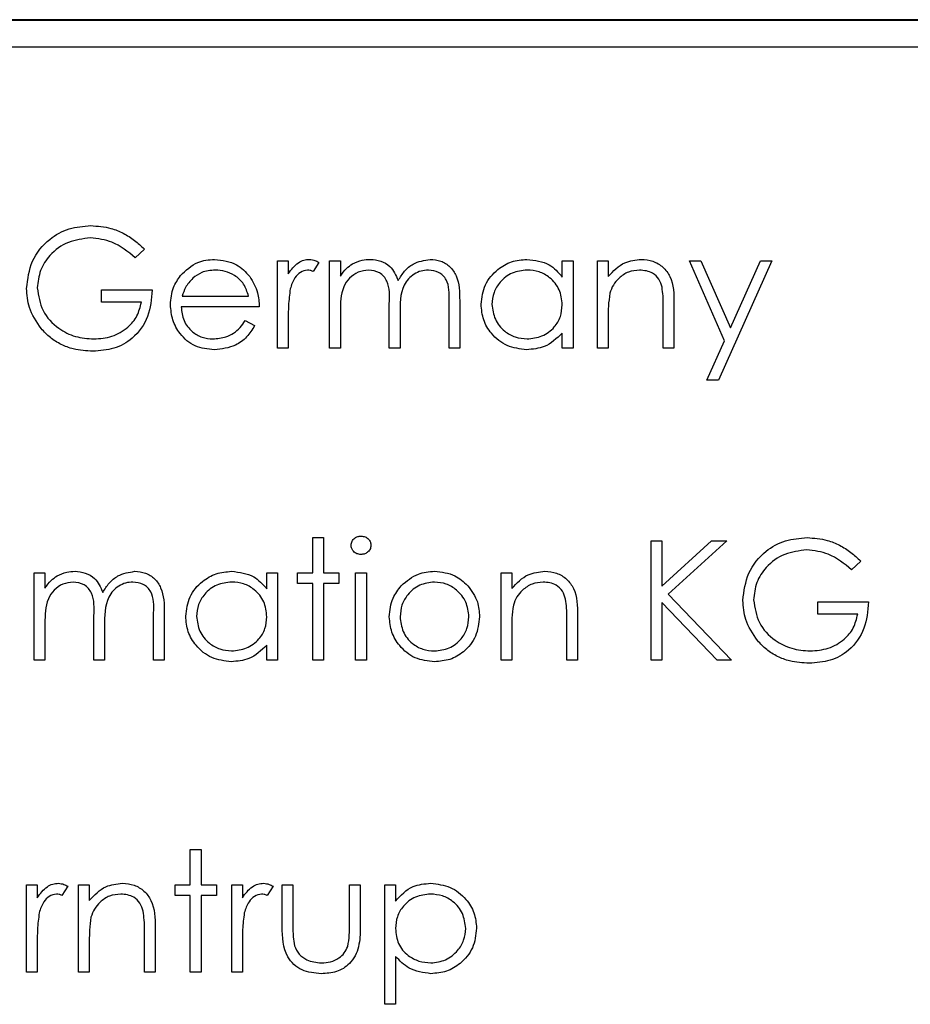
# Model space of a CAD drawing. Header units: millimetres. Extents: x 5 to 418, y 2 to 292.
# Tile 40 of 93: x 109.86 to 111.18, y 206.54 to 207.99. Entities that reach past the tile are written whole.
import ezdxf

# ---------------------------------------------------------------- set-up
doc = ezdxf.new("R2010")
doc.units = ezdxf.units.MM

msp = doc.modelspace()

# ---------------------------------------------------------------- linework, layer by layer
at = {"color": 7, "linetype": 'Continuous', "lineweight": 25}
for p, q in [((117.0109, 207.9933), (108.5943, 207.9933)), ((117.0109, 207.9921), (108.5943, 207.9921)), ((116.9704, 207.9528), (108.6371, 207.9528)), ((110.0478, 207.6546), (110.0342, 207.6417)), ((110.2445, 207.6372), (110.2604, 207.6372)), ((110.2445, 207.5083), (110.2445, 207.6372)), ((110.2604, 207.6372), (110.2604, 207.6182)), ((110.3056, 207.635), (110.2969, 207.6213)), ((110.3214, 207.6372), (110.3373, 207.6372)), ((110.3214, 207.5083), (110.3214, 207.6372)), ((110.3373, 207.6372), (110.3373, 207.6148)), ((110.6652, 207.6133), (110.6652, 207.6372)), ((110.6652, 207.6372), (110.681, 207.6372)), ((110.681, 207.6372), (110.681, 207.5083)), ((110.7172, 207.6372), (110.733, 207.6372)), ((110.7172, 207.5083), (110.7172, 207.6372)), ((110.733, 207.6372), (110.733, 207.6139)), ((110.8529, 207.6372), (110.8699, 207.6372)), ((110.905, 207.5193), (110.8529, 207.6372)), ((110.8699, 207.6372), (110.9136, 207.5385)), ((110.975, 207.6372), (110.8958, 207.4608)), ((110.9136, 207.5385), (110.9579, 207.6372)), ((110.9579, 207.6372), (110.975, 207.6372)), ((109.9845, 207.5942), (110.0591, 207.5942)), ((109.9845, 207.5761), (109.9845, 207.5942)), ((110.1037, 207.5852), (110.2016, 207.5852)), ((110.0433, 207.5761), (109.9845, 207.5761)), ((110.2174, 207.5693), (110.1021, 207.5693)), ((110.4096, 207.5083), (110.4096, 207.5738)), ((110.4978, 207.5083), (110.4978, 207.5782)), ((110.5136, 207.5781), (110.5136, 207.5083)), ((110.8302, 207.5741), (110.8302, 207.5083)), ((110.3373, 207.5625), (110.3373, 207.5083)), ((110.4255, 207.5584), (110.4255, 207.5083)), ((110.733, 207.5549), (110.733, 207.5083)), ((110.8144, 207.5083), (110.8144, 207.5689)), ((110.1966, 207.549), (110.2106, 207.5416)), ((110.2604, 207.5516), (110.2604, 207.5083)), ((110.6652, 207.5083), (110.6652, 207.5306)), ((110.8787, 207.4608), (110.905, 207.5193)), ((110.2604, 207.5083), (110.2445, 207.5083)), ((110.3373, 207.5083), (110.3214, 207.5083)), ((110.4255, 207.5083), (110.4096, 207.5083)), ((110.5136, 207.5083), (110.4978, 207.5083)), ((110.681, 207.5083), (110.6652, 207.5083)), ((110.733, 207.5083), (110.7172, 207.5083)), ((110.8302, 207.5083), (110.8144, 207.5083)), ((110.8958, 207.4608), (110.8787, 207.4608)), ((110.2966, 207.2285), (110.3124, 207.2285)), ((110.2966, 207.1765), (110.2966, 207.2285)), ((110.3124, 207.2285), (110.3124, 207.1765)), ((110.7963, 207.224), (110.8122, 207.224)), ((110.7963, 207.0476), (110.7963, 207.224)), ((110.8122, 207.1569), (110.8857, 207.224)), ((110.8122, 207.224), (110.8122, 207.1569)), ((110.9083, 207.224), (110.8216, 207.1449)), ((110.8857, 207.224), (110.9083, 207.224)), ((111.1061, 207.1939), (111.0926, 207.1811)), ((109.885, 207.1765), (109.9008, 207.1765)), ((109.885, 207.0476), (109.885, 207.1765)), ((109.9008, 207.1765), (109.9008, 207.1541)), ((110.2287, 207.1527), (110.2287, 207.1765)), ((110.2287, 207.1765), (110.2445, 207.1765)), ((110.2445, 207.1765), (110.2445, 207.0476)), ((110.2739, 207.1765), (110.2966, 207.1765)), ((110.2739, 207.1607), (110.2739, 207.1765)), ((110.3124, 207.1765), (110.335, 207.1765)), ((110.335, 207.1765), (110.335, 207.1607)), ((110.3599, 207.1765), (110.3757, 207.1765)), ((110.3599, 207.0476), (110.3599, 207.1765)), ((110.3757, 207.1765), (110.3757, 207.0476)), ((110.5747, 207.1765), (110.5905, 207.1765)), ((110.5747, 207.0476), (110.5747, 207.1765)), ((110.5905, 207.1765), (110.5905, 207.1533)), ((110.2966, 207.1607), (110.2739, 207.1607)), ((110.2966, 207.0476), (110.2966, 207.1607)), ((110.3124, 207.1607), (110.3124, 207.0476)), ((110.335, 207.1607), (110.3124, 207.1607)), ((110.8216, 207.1449), (110.915, 207.0476)), ((111.0428, 207.1336), (111.1174, 207.1336)), ((111.0428, 207.1155), (111.0428, 207.1336)), ((110.8122, 207.1328), (110.8122, 207.0476)), ((110.8939, 207.0476), (110.8122, 207.1328)), ((109.9732, 207.0476), (109.9732, 207.1132)), ((110.0614, 207.0476), (110.0614, 207.1175)), ((110.0772, 207.1175), (110.0772, 207.0476)), ((110.6719, 207.0476), (110.6719, 207.1083)), ((110.6878, 207.1135), (110.6878, 207.0476)), ((111.1016, 207.1155), (111.0428, 207.1155)), ((109.9008, 207.1019), (109.9008, 207.0476)), ((109.989, 207.0978), (109.989, 207.0476)), ((110.5905, 207.0942), (110.5905, 207.0476)), ((110.2287, 207.0476), (110.2287, 207.0699)), ((109.9008, 207.0476), (109.885, 207.0476)), ((109.989, 207.0476), (109.9732, 207.0476)), ((110.0772, 207.0476), (110.0614, 207.0476)), ((110.2445, 207.0476), (110.2287, 207.0476)), ((110.3124, 207.0476), (110.2966, 207.0476)), ((110.3757, 207.0476), (110.3599, 207.0476)), ((110.5905, 207.0476), (110.5747, 207.0476)), ((110.6878, 207.0476), (110.6719, 207.0476)), ((110.8122, 207.0476), (110.7963, 207.0476)), ((110.915, 207.0476), (110.8939, 207.0476)), ((110.1156, 206.7679), (110.1315, 206.7679)), ((110.1156, 206.7159), (110.1156, 206.7679)), ((110.1315, 206.7679), (110.1315, 206.7159)), ((109.8737, 206.7159), (109.8895, 206.7159)), ((109.8737, 206.587), (109.8737, 206.7159)), ((109.8895, 206.7159), (109.8895, 206.6969)), ((109.9347, 206.7137), (109.926, 206.7)), ((109.9506, 206.7159), (109.9664, 206.7159)), ((109.9506, 206.587), (109.9506, 206.7159)), ((109.9664, 206.7159), (109.9664, 206.6926)), ((110.093, 206.7159), (110.1156, 206.7159)), ((110.093, 206.7001), (110.093, 206.7159)), ((110.1315, 206.7159), (110.1541, 206.7159)), ((110.1541, 206.7159), (110.1541, 206.7001)), ((110.1767, 206.7159), (110.1925, 206.7159)), ((110.1767, 206.587), (110.1767, 206.7159)), ((110.1925, 206.7159), (110.1925, 206.6969)), ((110.2378, 206.7137), (110.2291, 206.7)), ((110.2513, 206.7159), (110.2672, 206.7159)), ((110.2513, 206.6543), (110.2513, 206.7159)), ((110.2672, 206.7159), (110.2672, 206.6561)), ((110.3508, 206.7159), (110.3667, 206.7159)), ((110.3508, 206.6561), (110.3508, 206.7159)), ((110.3667, 206.7159), (110.3667, 206.6531)), ((110.4028, 206.7159), (110.4187, 206.7159)), ((110.4028, 206.5395), (110.4028, 206.7159)), ((110.4187, 206.7159), (110.4187, 206.692)), ((110.1156, 206.7001), (110.093, 206.7001)), ((110.1156, 206.587), (110.1156, 206.7001)), ((110.1315, 206.7001), (110.1315, 206.587)), ((110.1541, 206.7001), (110.1315, 206.7001)), ((110.0478, 206.587), (110.0478, 206.6476)), ((110.0636, 206.6528), (110.0636, 206.587)), ((109.8895, 206.6303), (109.8895, 206.587)), ((109.9664, 206.6336), (109.9664, 206.587)), ((110.1925, 206.6303), (110.1925, 206.587)), ((110.4187, 206.6103), (110.4187, 206.5395)), ((109.8895, 206.587), (109.8737, 206.587)), ((109.9664, 206.587), (109.9506, 206.587)), ((110.0636, 206.587), (110.0478, 206.587)), ((110.1315, 206.587), (110.1156, 206.587)), ((110.1925, 206.587), (110.1767, 206.587)), ((110.4187, 206.5395), (110.4028, 206.5395))]:
    msp.add_line(p, q, dxfattribs=at)
for points, knots in [([(109.8737, 207.5966), (109.8754, 207.6104), (109.8789, 207.638), (109.9043, 207.669), (109.9359, 207.6866), (109.9577, 207.6883), (109.9685, 207.6892)], [0, 0, 0, 0, 0.27959, 0.559072, 0.779411, 1, 1, 1, 1]), ([(109.9685, 207.6892), (109.9786, 207.6885), (109.9953, 207.6872), (110.0168, 207.6784), (110.0334, 207.6679), (110.043, 207.659), (110.0478, 207.6546)], [0, 0, 0, 0, 0.339527, 0.559586, 0.779731, 1, 1, 1, 1]), ([(109.968, 207.6711), (109.9569, 207.6697), (109.9345, 207.667), (109.9085, 207.6482), (109.8925, 207.6236), (109.8905, 207.606), (109.8895, 207.5973)], [0, 0, 0, 0, 0.279847, 0.559555, 0.779847, 1, 1, 1, 1]), ([(110.0342, 207.6417), (110.0233, 207.6507), (110.0038, 207.6667), (109.979, 207.6698), (109.968, 207.6711)], [0, 0, 0, 0, 0.55984, 1, 1, 1, 1]), ([(110.1011, 207.6154), (110.109, 207.6232), (110.1232, 207.6372), (110.1428, 207.6387), (110.1515, 207.6394)], [0, 0, 0, 0, 0.558577, 1, 1, 1, 1]), ([(110.1515, 207.6394), (110.1629, 207.6381), (110.1834, 207.6357), (110.1973, 207.6207), (110.2034, 207.6141)], [0, 0, 0, 0, 0.558919, 1, 1, 1, 1]), ([(110.2604, 207.6182), (110.2648, 207.6243), (110.271, 207.6327), (110.2831, 207.6387), (110.2889, 207.6392), (110.2918, 207.6394)], [0, 0, 0, 0, 0.5587877, 0.7794811, 1, 1, 1, 1]), ([(110.2918, 207.6394), (110.2946, 207.6391), (110.2994, 207.6385), (110.3037, 207.6361), (110.3056, 207.635)], [0, 0, 0, 0, 0.559243, 1, 1, 1, 1]), ([(110.3373, 207.6148), (110.3401, 207.6187), (110.3452, 207.6256), (110.3521, 207.6307), (110.3551, 207.6329)], [0, 0, 0, 0, 0.560148, 1, 1, 1, 1]), ([(110.3551, 207.6329), (110.3599, 207.635), (110.3684, 207.6387), (110.3776, 207.6392), (110.3817, 207.6394)], [0, 0, 0, 0, 0.559743, 1, 1, 1, 1]), ([(110.3817, 207.6394), (110.3869, 207.6389), (110.3972, 207.6379), (110.414, 207.6284), (110.4194, 207.6159), (110.4227, 207.6083)], [0, 0, 0, 0, 0.280809, 0.561507, 1, 1, 1, 1]), ([(110.4227, 207.6083), (110.4257, 207.613), (110.4315, 207.6225), (110.447, 207.6357), (110.4613, 207.638), (110.47, 207.6394)], [0, 0, 0, 0, 0.2812634, 0.5620938, 1, 1, 1, 1]), ([(110.47, 207.6394), (110.4754, 207.639), (110.486, 207.638), (110.5, 207.629), (110.5132, 207.6093), (110.5135, 207.591), (110.5136, 207.5781)], [0, 0, 0, 0, 0.186885, 0.373579, 0.560268, 1, 1, 1, 1]), ([(110.5453, 207.5731), (110.5465, 207.583), (110.549, 207.6027), (110.5677, 207.6242), (110.5897, 207.6375), (110.6052, 207.6388), (110.613, 207.6394)], [0, 0, 0, 0, 0.279413, 0.559191, 0.779548, 1, 1, 1, 1]), ([(110.613, 207.6394), (110.6246, 207.6381), (110.6454, 207.6358), (110.6591, 207.6202), (110.6652, 207.6133)], [0, 0, 0, 0, 0.559062, 1, 1, 1, 1]), ([(110.733, 207.6139), (110.7405, 207.622), (110.754, 207.6365), (110.7735, 207.6386), (110.782, 207.6394)], [0, 0, 0, 0, 0.559141, 1, 1, 1, 1]), ([(110.782, 207.6394), (110.7878, 207.6389), (110.7994, 207.6379), (110.8146, 207.6286), (110.8299, 207.608), (110.8301, 207.5881), (110.8302, 207.5741)], [0, 0, 0, 0, 0.187021, 0.37389, 0.56061, 1, 1, 1, 1]), ([(110.0862, 207.5724), (110.087, 207.5811), (110.0884, 207.5968), (110.0972, 207.6097), (110.1011, 207.6154)], [0, 0, 0, 0, 0.559427, 1, 1, 1, 1]), ([(110.1523, 207.6236), (110.1454, 207.623), (110.1332, 207.622), (110.1234, 207.6147), (110.1191, 207.6115)], [0, 0, 0, 0, 0.559458, 1, 1, 1, 1]), ([(110.2016, 207.5852), (110.1996, 207.5913), (110.1958, 207.6035), (110.1822, 207.6157), (110.1672, 207.6224), (110.1573, 207.6232), (110.1523, 207.6236)], [0, 0, 0, 0, 0.2801382, 0.5591944, 0.7795977, 1, 1, 1, 1]), ([(110.2034, 207.6141), (110.208, 207.6063), (110.2162, 207.5924), (110.217, 207.5764), (110.2174, 207.5693)], [0, 0, 0, 0, 0.5588968, 1, 1, 1, 1]), ([(110.2888, 207.6236), (110.2851, 207.6228), (110.2776, 207.6212), (110.268, 207.6108), (110.265, 207.6015), (110.2632, 207.5958)], [0, 0, 0, 0, 0.278336, 0.558768, 1, 1, 1, 1]), ([(110.2969, 207.6213), (110.2955, 207.622), (110.2929, 207.6232), (110.2901, 207.6235), (110.2888, 207.6236)], [0, 0, 0, 0, 0.560396, 1, 1, 1, 1]), ([(110.379, 207.6236), (110.3738, 207.623), (110.3634, 207.6216), (110.3503, 207.6123), (110.3375, 207.593), (110.3374, 207.5751), (110.3373, 207.5625)], [0, 0, 0, 0, 0.186544, 0.37335, 0.56013, 1, 1, 1, 1]), ([(110.4096, 207.5738), (110.4101, 207.5854), (110.4107, 207.5999), (110.4019, 207.6144), (110.3931, 207.6218), (110.3846, 207.6229), (110.379, 207.6236)], [0, 0, 0, 0, 0.500537, 0.625897, 0.751368, 1, 1, 1, 1]), ([(110.4673, 207.6236), (110.4636, 207.6233), (110.4563, 207.6228), (110.4462, 207.6179), (110.4376, 207.6109), (110.4252, 207.5925), (110.4253, 207.5735), (110.4255, 207.5584)], [0, 0, 0, 0, 0.125317, 0.250662, 0.376086, 0.501515, 1, 1, 1, 1]), ([(110.4978, 207.5782), (110.4982, 207.5892), (110.4986, 207.6029), (110.4892, 207.6158), (110.4805, 207.6221), (110.4726, 207.623), (110.4673, 207.6236)], [0, 0, 0, 0, 0.499445, 0.624933, 0.750561, 1, 1, 1, 1]), ([(110.6132, 207.6236), (110.6057, 207.6227), (110.5905, 207.621), (110.5734, 207.6075), (110.5631, 207.5907), (110.5618, 207.5788), (110.5611, 207.5729)], [0, 0, 0, 0, 0.279767, 0.559291, 0.779719, 1, 1, 1, 1]), ([(110.6652, 207.5725), (110.6643, 207.5801), (110.6626, 207.5954), (110.6484, 207.6122), (110.6312, 207.6222), (110.6192, 207.6231), (110.6132, 207.6236)], [0, 0, 0, 0, 0.27966, 0.55921, 0.779487, 1, 1, 1, 1]), ([(110.7793, 207.6236), (110.7737, 207.623), (110.7625, 207.6219), (110.7494, 207.6128), (110.7399, 207.6019), (110.7369, 207.5936), (110.7354, 207.5895)], [0, 0, 0, 0, 0.279553, 0.559373, 0.779703, 1, 1, 1, 1]), ([(110.8125, 207.5982), (110.8113, 207.6023), (110.8088, 207.6105), (110.7973, 207.6218), (110.7861, 207.6229), (110.7793, 207.6236)], [0, 0, 0, 0, 0.281192, 0.561331, 1, 1, 1, 1]), ([(110.1191, 207.6115), (110.1152, 207.6072), (110.1083, 207.5994), (110.1051, 207.5895), (110.1037, 207.5852)], [0, 0, 0, 0, 0.5587953, 1, 1, 1, 1]), ([(110.8144, 207.5689), (110.8144, 207.5744), (110.8145, 207.5842), (110.8131, 207.594), (110.8125, 207.5982)], [0, 0, 0, 0, 0.560255, 1, 1, 1, 1]), ([(109.8953, 207.5371), (109.8883, 207.5472), (109.8759, 207.5652), (109.8743, 207.587), (109.8737, 207.5966)], [0, 0, 0, 0, 0.559317, 1, 1, 1, 1]), ([(109.8895, 207.5973), (109.8913, 207.5856), (109.8949, 207.5623), (109.9183, 207.5376), (109.9455, 207.524), (109.9639, 207.5226), (109.9731, 207.5219)], [0, 0, 0, 0, 0.279061, 0.558584, 0.779236, 1, 1, 1, 1]), ([(110.0591, 207.5942), (110.058, 207.5809), (110.0559, 207.5543), (110.0335, 207.5229), (110.003, 207.5059), (109.9822, 207.5045), (109.9717, 207.5038)], [0, 0, 0, 0, 0.2803512, 0.5593674, 0.7793709, 1, 1, 1, 1]), ([(110.2632, 207.5958), (110.2622, 207.5876), (110.2603, 207.5729), (110.2603, 207.5581), (110.2604, 207.5516)], [0, 0, 0, 0, 0.559636, 1, 1, 1, 1]), ([(110.7354, 207.5895), (110.7346, 207.5831), (110.733, 207.5716), (110.733, 207.56), (110.733, 207.5549)], [0, 0, 0, 0, 0.5596576, 1, 1, 1, 1]), ([(109.9731, 207.5219), (109.9822, 207.5226), (110.0004, 207.5239), (110.0227, 207.5371), (110.0382, 207.5552), (110.0416, 207.5691), (110.0433, 207.5761)], [0, 0, 0, 0, 0.280254, 0.559912, 0.779941, 1, 1, 1, 1]), ([(110.1511, 207.506), (110.1413, 207.5069), (110.1217, 207.5087), (110.1006, 207.5275), (110.0884, 207.5495), (110.0869, 207.5648), (110.0862, 207.5724)], [0, 0, 0, 0, 0.279885, 0.558859, 0.779462, 1, 1, 1, 1]), ([(110.1021, 207.5693), (110.1029, 207.5624), (110.1045, 207.5484), (110.117, 207.5326), (110.1326, 207.5232), (110.1436, 207.5223), (110.1491, 207.5219)], [0, 0, 0, 0, 0.279963, 0.559359, 0.779526, 1, 1, 1, 1]), ([(110.6125, 207.506), (110.6026, 207.5072), (110.5828, 207.5095), (110.5609, 207.5277), (110.5473, 207.5497), (110.546, 207.5653), (110.5453, 207.5731)], [0, 0, 0, 0, 0.279573, 0.559333, 0.779589, 1, 1, 1, 1]), ([(110.5611, 207.5729), (110.5622, 207.5654), (110.5643, 207.5503), (110.5782, 207.5335), (110.5953, 207.5236), (110.6071, 207.5224), (110.6131, 207.5219)], [0, 0, 0, 0, 0.279429, 0.559146, 0.77957, 1, 1, 1, 1]), ([(110.6131, 207.5219), (110.6206, 207.5228), (110.6357, 207.5246), (110.6534, 207.5375), (110.6636, 207.5546), (110.6646, 207.5665), (110.6652, 207.5725)], [0, 0, 0, 0, 0.279822, 0.559387, 0.779603, 1, 1, 1, 1]), ([(110.1491, 207.5219), (110.1556, 207.5225), (110.1663, 207.5235), (110.1799, 207.53), (110.1894, 207.5386), (110.1942, 207.5455), (110.1966, 207.549)], [0, 0, 0, 0, 0.339465, 0.559626, 0.779498, 1, 1, 1, 1]), ([(110.2106, 207.5416), (110.207, 207.5358), (110.1998, 207.5241), (110.1796, 207.5091), (110.1619, 207.5072), (110.1511, 207.506)], [0, 0, 0, 0, 0.280919, 0.561407, 1, 1, 1, 1]), ([(109.9717, 207.5038), (109.9619, 207.5043), (109.9458, 207.5053), (109.9246, 207.5132), (109.9083, 207.5233), (109.8996, 207.5325), (109.8953, 207.5371)], [0, 0, 0, 0, 0.339789, 0.559872, 0.779908, 1, 1, 1, 1]), ([(110.6652, 207.5306), (110.6568, 207.5227), (110.6419, 207.5085), (110.6215, 207.5068), (110.6125, 207.506)], [0, 0, 0, 0, 0.558763, 1, 1, 1, 1]), ([(110.3531, 207.2172), (110.3534, 207.2193), (110.354, 207.2234), (110.3581, 207.2278), (110.3628, 207.2304), (110.3661, 207.2307), (110.3677, 207.2308)], [0, 0, 0, 0, 0.279289, 0.558897, 0.779452, 1, 1, 1, 1]), ([(110.3677, 207.2308), (110.3698, 207.2306), (110.374, 207.2302), (110.3788, 207.2266), (110.382, 207.2221), (110.3823, 207.2188), (110.3825, 207.2172)], [0, 0, 0, 0, 0.279869, 0.559866, 0.779911, 1, 1, 1, 1]), ([(110.932, 207.1359), (110.9337, 207.1497), (110.9372, 207.1774), (110.9626, 207.2084), (110.9942, 207.2259), (111.016, 207.2277), (111.0269, 207.2285)], [0, 0, 0, 0, 0.27959, 0.559072, 0.779411, 1, 1, 1, 1]), ([(111.0269, 207.2285), (111.037, 207.2278), (111.0536, 207.2266), (111.0752, 207.2177), (111.0918, 207.2072), (111.1013, 207.1984), (111.1061, 207.1939)], [0, 0, 0, 0, 0.339527, 0.559586, 0.779731, 1, 1, 1, 1]), ([(110.3677, 207.2037), (110.3656, 207.2039), (110.3615, 207.2043), (110.3568, 207.2079), (110.3536, 207.2123), (110.3533, 207.2155), (110.3531, 207.2172)], [0, 0, 0, 0, 0.279784, 0.559698, 0.779921, 1, 1, 1, 1]), ([(110.3825, 207.2172), (110.3822, 207.2151), (110.3816, 207.2109), (110.3774, 207.2066), (110.3726, 207.204), (110.3694, 207.2038), (110.3677, 207.2037)], [0, 0, 0, 0, 0.27916, 0.558862, 0.779356, 1, 1, 1, 1]), ([(111.0263, 207.2105), (111.0152, 207.2091), (110.9929, 207.2064), (110.9668, 207.1876), (110.9508, 207.1629), (110.9488, 207.1454), (110.9478, 207.1366)], [0, 0, 0, 0, 0.279847, 0.559555, 0.779847, 1, 1, 1, 1]), ([(111.0926, 207.1811), (111.0817, 207.19), (111.0622, 207.2061), (111.0373, 207.2091), (111.0263, 207.2105)], [0, 0, 0, 0, 0.5598397, 1, 1, 1, 1]), ([(109.9187, 207.1723), (109.9234, 207.1744), (109.9319, 207.1781), (109.9412, 207.1786), (109.9453, 207.1788)], [0, 0, 0, 0, 0.5597433, 1, 1, 1, 1]), ([(109.9453, 207.1788), (109.9504, 207.1783), (109.9607, 207.1772), (109.9775, 207.1678), (109.983, 207.1553), (109.9863, 207.1477)], [0, 0, 0, 0, 0.280809, 0.561507, 1, 1, 1, 1]), ([(109.9863, 207.1477), (109.9892, 207.1524), (109.9951, 207.1618), (110.0106, 207.1751), (110.0248, 207.1774), (110.0336, 207.1788)], [0, 0, 0, 0, 0.281263, 0.562094, 1, 1, 1, 1]), ([(110.0336, 207.1788), (110.0389, 207.1783), (110.0496, 207.1773), (110.0635, 207.1684), (110.0768, 207.1487), (110.077, 207.1303), (110.0772, 207.1175)], [0, 0, 0, 0, 0.186885, 0.373579, 0.560268, 1, 1, 1, 1]), ([(110.1089, 207.1124), (110.1101, 207.1223), (110.1125, 207.1421), (110.1312, 207.1636), (110.1533, 207.1768), (110.1688, 207.1781), (110.1766, 207.1788)], [0, 0, 0, 0, 0.279413, 0.559191, 0.779548, 1, 1, 1, 1]), ([(110.1766, 207.1788), (110.1882, 207.1775), (110.209, 207.1751), (110.2227, 207.1596), (110.2287, 207.1527)], [0, 0, 0, 0, 0.559062, 1, 1, 1, 1]), ([(110.4273, 207.1575), (110.4353, 207.1644), (110.4495, 207.1767), (110.4682, 207.1782), (110.4764, 207.1788)], [0, 0, 0, 0, 0.55888, 1, 1, 1, 1]), ([(110.4764, 207.1788), (110.4869, 207.1777), (110.5056, 207.1758), (110.5193, 207.1631), (110.5254, 207.1576)], [0, 0, 0, 0, 0.559182, 1, 1, 1, 1]), ([(110.5905, 207.1533), (110.5981, 207.1614), (110.6115, 207.1759), (110.631, 207.1779), (110.6396, 207.1788)], [0, 0, 0, 0, 0.559141, 1, 1, 1, 1]), ([(110.6396, 207.1788), (110.6454, 207.1783), (110.6569, 207.1773), (110.6721, 207.168), (110.6875, 207.1474), (110.6877, 207.1275), (110.6878, 207.1135)], [0, 0, 0, 0, 0.187021, 0.37389, 0.56061, 1, 1, 1, 1]), ([(109.9008, 207.1541), (109.9037, 207.158), (109.9088, 207.1649), (109.9157, 207.17), (109.9187, 207.1723)], [0, 0, 0, 0, 0.560148, 1, 1, 1, 1]), ([(109.9425, 207.163), (109.9373, 207.1623), (109.9269, 207.161), (109.9138, 207.1516), (109.9011, 207.1323), (109.9009, 207.1144), (109.9008, 207.1019)], [0, 0, 0, 0, 0.186544, 0.37335, 0.56013, 1, 1, 1, 1]), ([(109.9732, 207.1132), (109.9737, 207.1248), (109.9743, 207.1392), (109.9654, 207.1538), (109.9566, 207.1611), (109.9481, 207.1622), (109.9425, 207.163)], [0, 0, 0, 0, 0.500537, 0.625897, 0.751368, 1, 1, 1, 1]), ([(110.0308, 207.163), (110.0271, 207.1627), (110.0198, 207.1621), (110.0097, 207.1573), (110.0012, 207.1503), (109.9888, 207.1318), (109.9889, 207.1129), (109.989, 207.0978)], [0, 0, 0, 0, 0.125317, 0.250662, 0.376086, 0.501515, 1, 1, 1, 1]), ([(110.0614, 207.1175), (110.0617, 207.1285), (110.0622, 207.1423), (110.0527, 207.1551), (110.0441, 207.1615), (110.0361, 207.1624), (110.0308, 207.163)], [0, 0, 0, 0, 0.499445, 0.624933, 0.750561, 1, 1, 1, 1]), ([(110.1768, 207.163), (110.1692, 207.1621), (110.1541, 207.1603), (110.1369, 207.1469), (110.1266, 207.13), (110.1253, 207.1182), (110.1247, 207.1123)], [0, 0, 0, 0, 0.2797672, 0.5592905, 0.7797189, 1, 1, 1, 1]), ([(110.2287, 207.1118), (110.2279, 207.1194), (110.2262, 207.1347), (110.2119, 207.1515), (110.1948, 207.1615), (110.1828, 207.1625), (110.1768, 207.163)], [0, 0, 0, 0, 0.27966, 0.55921, 0.779487, 1, 1, 1, 1]), ([(110.4763, 207.163), (110.4688, 207.162), (110.4537, 207.1602), (110.4372, 207.1461), (110.427, 207.1294), (110.426, 207.1176), (110.4255, 207.1116)], [0, 0, 0, 0, 0.279484, 0.559256, 0.779547, 1, 1, 1, 1]), ([(110.5272, 207.1116), (110.5263, 207.1192), (110.5246, 207.1343), (110.5107, 207.1508), (110.4941, 207.1613), (110.4823, 207.1624), (110.4763, 207.163)], [0, 0, 0, 0, 0.2795862, 0.5593981, 0.7796526, 1, 1, 1, 1]), ([(110.6368, 207.163), (110.6312, 207.1624), (110.6201, 207.1612), (110.6069, 207.1522), (110.5974, 207.1413), (110.5944, 207.133), (110.593, 207.1288)], [0, 0, 0, 0, 0.279553, 0.559373, 0.779703, 1, 1, 1, 1]), ([(110.6701, 207.1376), (110.6688, 207.1417), (110.6663, 207.1499), (110.6548, 207.1612), (110.6436, 207.1623), (110.6368, 207.163)], [0, 0, 0, 0, 0.281192, 0.561331, 1, 1, 1, 1]), ([(110.4096, 207.1117), (110.4106, 207.1212), (110.4122, 207.1382), (110.4227, 207.1516), (110.4273, 207.1575)], [0, 0, 0, 0, 0.559285, 1, 1, 1, 1]), ([(110.5254, 207.1576), (110.5311, 207.1499), (110.5413, 207.1362), (110.5425, 207.1192), (110.543, 207.1117)], [0, 0, 0, 0, 0.559216, 1, 1, 1, 1]), ([(110.6719, 207.1083), (110.672, 207.1138), (110.672, 207.1236), (110.6707, 207.1333), (110.6701, 207.1376)], [0, 0, 0, 0, 0.560255, 1, 1, 1, 1]), ([(110.9536, 207.0765), (110.9467, 207.0866), (110.9342, 207.1046), (110.9327, 207.1263), (110.932, 207.1359)], [0, 0, 0, 0, 0.559317, 1, 1, 1, 1]), ([(110.9478, 207.1366), (110.9496, 207.1249), (110.9533, 207.1016), (110.9767, 207.077), (111.0039, 207.0634), (111.0222, 207.0619), (111.0314, 207.0612)], [0, 0, 0, 0, 0.279061, 0.558584, 0.779236, 1, 1, 1, 1]), ([(111.1174, 207.1336), (111.1164, 207.1203), (111.1142, 207.0937), (111.0919, 207.0622), (111.0614, 207.0453), (111.0405, 207.0438), (111.0301, 207.0431)], [0, 0, 0, 0, 0.2803512, 0.5593674, 0.7793709, 1, 1, 1, 1]), ([(110.593, 207.1288), (110.5921, 207.1224), (110.5905, 207.1109), (110.5905, 207.0993), (110.5905, 207.0942)], [0, 0, 0, 0, 0.559658, 1, 1, 1, 1]), ([(110.1761, 207.0454), (110.1662, 207.0465), (110.1463, 207.0489), (110.1244, 207.0671), (110.1109, 207.0891), (110.1095, 207.1047), (110.1089, 207.1124)], [0, 0, 0, 0, 0.279573, 0.559333, 0.779589, 1, 1, 1, 1]), ([(110.1247, 207.1123), (110.1258, 207.1047), (110.1279, 207.0897), (110.1418, 207.0729), (110.1588, 207.0629), (110.1707, 207.0618), (110.1766, 207.0612)], [0, 0, 0, 0, 0.279429, 0.559146, 0.77957, 1, 1, 1, 1]), ([(110.1766, 207.0612), (110.1842, 207.0621), (110.1993, 207.0639), (110.2169, 207.0769), (110.2272, 207.0939), (110.2282, 207.1058), (110.2287, 207.1118)], [0, 0, 0, 0, 0.279822, 0.559387, 0.779603, 1, 1, 1, 1]), ([(110.4764, 207.0454), (110.4665, 207.0464), (110.4468, 207.0484), (110.4251, 207.0667), (110.4118, 207.0886), (110.4103, 207.104), (110.4096, 207.1117)], [0, 0, 0, 0, 0.279776, 0.559179, 0.779592, 1, 1, 1, 1]), ([(110.4255, 207.1116), (110.4264, 207.1042), (110.4283, 207.0893), (110.4417, 207.0724), (110.4587, 207.0628), (110.4705, 207.0617), (110.4763, 207.0612)], [0, 0, 0, 0, 0.279618, 0.559167, 0.779512, 1, 1, 1, 1]), ([(110.4763, 207.0612), (110.4838, 207.0621), (110.4987, 207.0638), (110.5156, 207.0772), (110.5255, 207.094), (110.5266, 207.1058), (110.5272, 207.1116)], [0, 0, 0, 0, 0.279745, 0.559113, 0.779606, 1, 1, 1, 1]), ([(110.543, 207.1117), (110.5418, 207.1019), (110.5394, 207.0823), (110.5216, 207.0603), (110.4996, 207.0471), (110.4841, 207.046), (110.4764, 207.0454)], [0, 0, 0, 0, 0.279521, 0.559381, 0.779507, 1, 1, 1, 1]), ([(111.0314, 207.0612), (111.0405, 207.0619), (111.0587, 207.0633), (111.0811, 207.0764), (111.0966, 207.0945), (111.0999, 207.1085), (111.1016, 207.1155)], [0, 0, 0, 0, 0.280254, 0.559912, 0.779941, 1, 1, 1, 1]), ([(111.0301, 207.0431), (111.0203, 207.0437), (111.0041, 207.0446), (110.983, 207.0526), (110.9667, 207.0626), (110.958, 207.0718), (110.9536, 207.0765)], [0, 0, 0, 0, 0.339789, 0.559872, 0.779908, 1, 1, 1, 1]), ([(110.2287, 207.0699), (110.2204, 207.062), (110.2054, 207.0478), (110.185, 207.0461), (110.1761, 207.0454)], [0, 0, 0, 0, 0.558763, 1, 1, 1, 1]), ([(109.8895, 206.6969), (109.8939, 206.703), (109.9001, 206.7114), (109.9122, 206.7174), (109.918, 206.7179), (109.9209, 206.7182)], [0, 0, 0, 0, 0.558788, 0.779481, 1, 1, 1, 1]), ([(109.9209, 206.7182), (109.9237, 206.7178), (109.9286, 206.7172), (109.9328, 206.7148), (109.9347, 206.7137)], [0, 0, 0, 0, 0.559243, 1, 1, 1, 1]), ([(109.9664, 206.6926), (109.9739, 206.7007), (109.9874, 206.7152), (110.0068, 206.7173), (110.0154, 206.7182)], [0, 0, 0, 0, 0.559141, 1, 1, 1, 1]), ([(110.0154, 206.7182), (110.0212, 206.7176), (110.0328, 206.7166), (110.0479, 206.7073), (110.0633, 206.6868), (110.0635, 206.6668), (110.0636, 206.6528)], [0, 0, 0, 0, 0.187021, 0.37389, 0.56061, 1, 1, 1, 1]), ([(110.1925, 206.6969), (110.197, 206.703), (110.2031, 206.7114), (110.2152, 206.7174), (110.2211, 206.7179), (110.224, 206.7182)], [0, 0, 0, 0, 0.558788, 0.779481, 1, 1, 1, 1]), ([(110.224, 206.7182), (110.2267, 206.7178), (110.2316, 206.7172), (110.2359, 206.7148), (110.2378, 206.7137)], [0, 0, 0, 0, 0.559243, 1, 1, 1, 1]), ([(110.4187, 206.692), (110.4267, 206.7005), (110.4411, 206.7156), (110.4617, 206.7174), (110.4708, 206.7182)], [0, 0, 0, 0, 0.558418, 1, 1, 1, 1]), ([(110.4708, 206.7182), (110.4806, 206.717), (110.5004, 206.7148), (110.5225, 206.6968), (110.5364, 206.6751), (110.5378, 206.6596), (110.5385, 206.6518)], [0, 0, 0, 0, 0.279627, 0.559432, 0.779703, 1, 1, 1, 1]), ([(109.9179, 206.7023), (109.9142, 206.7015), (109.9067, 206.6999), (109.8971, 206.6895), (109.8942, 206.6802), (109.8923, 206.6745)], [0, 0, 0, 0, 0.2783358, 0.5587681, 1, 1, 1, 1]), ([(109.926, 206.7), (109.9246, 206.7007), (109.922, 206.7019), (109.9192, 206.7022), (109.9179, 206.7023)], [0, 0, 0, 0, 0.560396, 1, 1, 1, 1]), ([(110.0127, 206.7023), (110.0071, 206.7017), (109.9959, 206.7006), (109.9828, 206.6915), (109.9733, 206.6806), (109.9703, 206.6723), (109.9688, 206.6682)], [0, 0, 0, 0, 0.279553, 0.559373, 0.779703, 1, 1, 1, 1]), ([(110.0459, 206.677), (110.0447, 206.6811), (110.0421, 206.6892), (110.0307, 206.7005), (110.0195, 206.7016), (110.0127, 206.7023)], [0, 0, 0, 0, 0.281192, 0.561331, 1, 1, 1, 1]), ([(110.221, 206.7023), (110.2172, 206.7015), (110.2098, 206.6999), (110.2002, 206.6895), (110.1972, 206.6802), (110.1954, 206.6745)], [0, 0, 0, 0, 0.278336, 0.558768, 1, 1, 1, 1]), ([(110.2291, 206.7), (110.2276, 206.7007), (110.225, 206.7019), (110.2222, 206.7022), (110.221, 206.7023)], [0, 0, 0, 0, 0.560396, 1, 1, 1, 1]), ([(110.4706, 206.7023), (110.463, 206.7015), (110.4477, 206.6999), (110.4305, 206.6862), (110.4202, 206.6691), (110.4192, 206.6572), (110.4187, 206.6512)], [0, 0, 0, 0, 0.279747, 0.559315, 0.779515, 1, 1, 1, 1]), ([(110.5227, 206.6516), (110.5216, 206.6591), (110.5195, 206.6742), (110.5056, 206.691), (110.4884, 206.7007), (110.4765, 206.7018), (110.4706, 206.7023)], [0, 0, 0, 0, 0.279387, 0.559092, 0.779508, 1, 1, 1, 1]), ([(109.8923, 206.6745), (109.8913, 206.6663), (109.8894, 206.6516), (109.8895, 206.6368), (109.8895, 206.6303)], [0, 0, 0, 0, 0.559636, 1, 1, 1, 1]), ([(109.9688, 206.6682), (109.9679, 206.6618), (109.9664, 206.6503), (109.9664, 206.6387), (109.9664, 206.6336)], [0, 0, 0, 0, 0.559658, 1, 1, 1, 1]), ([(110.0478, 206.6476), (110.0478, 206.6531), (110.0479, 206.663), (110.0465, 206.6727), (110.0459, 206.677)], [0, 0, 0, 0, 0.560255, 1, 1, 1, 1]), ([(110.1954, 206.6745), (110.1943, 206.6663), (110.1925, 206.6516), (110.1925, 206.6368), (110.1925, 206.6303)], [0, 0, 0, 0, 0.559636, 1, 1, 1, 1]), ([(110.3091, 206.5847), (110.2993, 206.5855), (110.2797, 206.5871), (110.2523, 206.6128), (110.2517, 206.6386), (110.2513, 206.6543)], [0, 0, 0, 0, 0.28097, 0.559785, 1, 1, 1, 1]), ([(110.2672, 206.6561), (110.2671, 206.6504), (110.2671, 206.6403), (110.2689, 206.6303), (110.2697, 206.626)], [0, 0, 0, 0, 0.560377, 1, 1, 1, 1]), ([(110.3482, 206.6247), (110.3492, 206.6305), (110.3509, 206.6409), (110.3508, 206.6515), (110.3508, 206.6561)], [0, 0, 0, 0, 0.559371, 1, 1, 1, 1]), ([(110.3667, 206.6531), (110.3665, 206.6435), (110.3662, 206.6244), (110.3538, 206.5992), (110.3318, 206.5862), (110.3167, 206.5852), (110.3091, 206.5847)], [0, 0, 0, 0, 0.2815008, 0.5596459, 0.7792985, 1, 1, 1, 1]), ([(110.4187, 206.6512), (110.4195, 206.6435), (110.4212, 206.6283), (110.4356, 206.6116), (110.453, 206.6023), (110.4649, 206.6011), (110.4709, 206.6006)], [0, 0, 0, 0, 0.279654, 0.558875, 0.779455, 1, 1, 1, 1]), ([(110.4709, 206.6006), (110.4784, 206.6015), (110.4935, 206.6034), (110.5104, 206.6171), (110.5207, 206.6339), (110.522, 206.6457), (110.5227, 206.6516)], [0, 0, 0, 0, 0.279628, 0.559247, 0.779775, 1, 1, 1, 1]), ([(110.5385, 206.6518), (110.5374, 206.6419), (110.5351, 206.622), (110.5166, 206.6002), (110.4946, 206.5867), (110.479, 206.5854), (110.4712, 206.5847)], [0, 0, 0, 0, 0.27954, 0.559273, 0.779559, 1, 1, 1, 1]), ([(110.2697, 206.626), (110.2716, 206.6216), (110.2755, 206.613), (110.2897, 206.6027), (110.3018, 206.6014), (110.3092, 206.6006)], [0, 0, 0, 0, 0.280117, 0.560544, 1, 1, 1, 1]), ([(110.3092, 206.6006), (110.3138, 206.6008), (110.323, 206.6014), (110.3347, 206.6069), (110.3436, 206.6149), (110.3467, 206.6214), (110.3482, 206.6247)], [0, 0, 0, 0, 0.28027, 0.560007, 0.780074, 1, 1, 1, 1]), ([(110.4712, 206.5847), (110.4598, 206.5863), (110.4392, 206.589), (110.425, 206.6038), (110.4187, 206.6103)], [0, 0, 0, 0, 0.558466, 1, 1, 1, 1])]:
    msp.add_open_spline(points, degree=3, knots=knots, dxfattribs=at)

doc.saveas('drawing.dxf')
